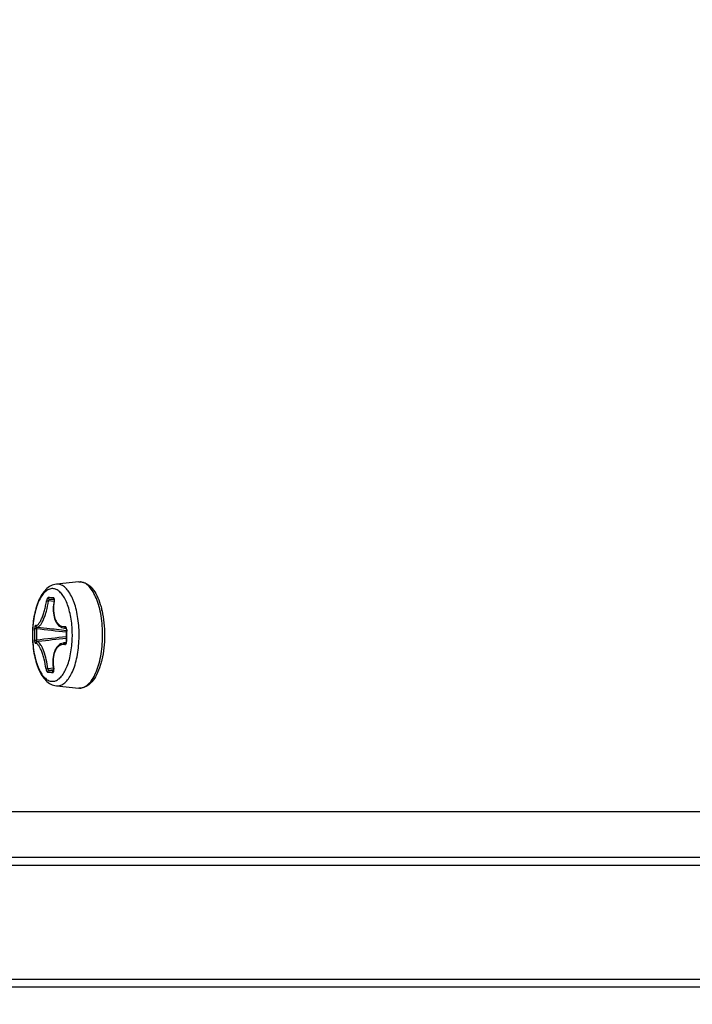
# Model space of a CAD drawing. Header units: millimetres. Extents: x 0 to 420, y 0 to 297.
# Tile 7 of 256: x 88.09 to 92.5, y 56.04 to 62.5. Entities that reach past the tile are written whole.
import ezdxf

# ---------------------------------------------------------------- set-up
doc = ezdxf.new("R2010")
doc.units = ezdxf.units.MM
doc.header["$LTSCALE"] = 23.1
doc.layers.get('0').update_dxf_attribs({"linetype": 'CONTINUOUS'})
doc.layers.add('DIM_PILOTEES', color=7, linetype='CONTINUOUS')
doc.styles.get("Standard").update_dxf_attribs({"font": 'txt', "width": 0.7})
doc.dimstyles.new('DIMSTYLE_1', dxfattribs={"dimtxt": 2.5, "dimasz": 3.5, "dimexe": 2, "dimexo": 0, "dimtad": 1, "dimdec": 0, "dimlfac": 10, "dimdsep": 46, "dimtxsty": 'Standard', "dimblk": '_FILLED', "dimblk1": '_FILLED', "dimblk2": '_FILLED', "dimcen": 0.09, "dimazin": 2, "dimtp": 1.2, "dimtm": 1.2, "dimtfac": 1, "dimtdec": 0, "dimtofl": 0, "dimtmove": 0, "dimatfit": 3, "dimldrblk": '_FILLED', "dimfxl": 0, "dimtolj": 1, "dimarcsym": 0})
doc.dimstyles.new('DIMSTYLE_4', dxfattribs={"dimtxt": 2.5, "dimasz": 3.5, "dimexe": 2, "dimexo": 0, "dimtad": 1, "dimdec": 0, "dimlfac": 10, "dimdsep": 46, "dimtxsty": 'Standard', "dimblk": '_FILLED', "dimblk1": '_FILLED', "dimblk2": '_FILLED', "dimcen": 0.09, "dimazin": 2, "dimtp": 0.8, "dimtm": 0.8, "dimtfac": 1, "dimtdec": 0, "dimtofl": 0, "dimtmove": 0, "dimatfit": 3, "dimldrblk": '_FILLED', "dimfxl": 0, "dimtolj": 1, "dimarcsym": 0})
doc.dimstyles.new('DIMSTYLE_7', dxfattribs={"dimtxt": 2.5, "dimasz": 3.5, "dimexe": 2, "dimexo": 0, "dimtad": 1, "dimlfac": 10, "dimdsep": 46, "dimtxsty": 'Standard', "dimblk": '_FILLED', "dimblk1": '_FILLED', "dimblk2": '_FILLED', "dimcen": 0.09, "dimazin": 2, "dimtp": 0.8, "dimtm": 0.8, "dimtfac": 1, "dimtofl": 0, "dimtmove": 0, "dimatfit": 3, "dimldrblk": '_FILLED', "dimfxl": 0, "dimtolj": 1, "dimarcsym": 0})

# ---------------------------------------------------------------- blocks, each defined once
blk = doc.blocks.new('_FILLED')
at = {"color": 0, "linetype": 'ByBlock'}
blk.add_solid([(0, 0), (-1, 0.1429), (-1, -0.1429)], dxfattribs=at)
blk = doc.blocks.new('*D10')
at = {"layer": 'DIM_PILOTEES', "color": 2, "linetype": 'Continuous'}
for p, q in [((124.1252, 106.0416), (62.1844, 106.0416)), ((64.1844, 106.0416), (64.1844, 79.644)), ((64.1844, 53.2465), (64.1844, 79.644)), ((101.3716, 53.2465), (62.1844, 53.2465))]:
    blk.add_line(p, q, dxfattribs=at)
at = {"layer": 'DIM_PILOTEES', "color": 2, "linetype": 'Continuous', "xscale": 3.5, "yscale": 3.5, "zscale": 3.5}
for p, rotation in [((64.1844, 106.0416), 90), ((64.1844, 53.2465), 270)]:
    blk.add_blockref('_FILLED', p, dxfattribs=dict(at, rotation=rotation))
at = {"layer": 'DIM_PILOTEES', "color": 2, "linetype": 'Continuous', "insert": (61.0594, 82.8955), "char_height": 2.5, "width": 8.571429, "attachment_point": 2, "rotation": 90, "line_spacing_factor": 0.9}
blk.add_mtext('{\\ftxt;\\W0.0001;\\H0.0001;\\~}{\\ftxt;\\W2.2857142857;\\H2.5; }{\\ftxt;\\W0.0001;\\H0.0001;\\~}', dxfattribs=at)
blk = doc.blocks.new('*D11')
at = {"layer": 'DIM_PILOTEES', "color": 2, "linetype": 'Continuous'}
for p, q in [((71.9766, 76.6635), (71.9766, 40.0703)), ((176.2736, 76.6492), (176.2736, 40.0703)), ((71.9766, 42.0703), (124.1251, 42.0703)), ((176.2736, 42.0703), (124.1251, 42.0703))]:
    blk.add_line(p, q, dxfattribs=at)
at = {"layer": 'DIM_PILOTEES', "color": 2, "linetype": 'Continuous', "xscale": 3.5, "yscale": 3.5, "zscale": 3.5, "rotation": 180}
blk.add_blockref('_FILLED', (71.9766, 42.0703), dxfattribs=at)
at = {"layer": 'DIM_PILOTEES', "color": 2, "linetype": 'Continuous', "xscale": 3.5, "yscale": 3.5, "zscale": 3.5}
blk.add_blockref('_FILLED', (176.2736, 42.0703), dxfattribs=at)
at = {"layer": 'DIM_PILOTEES', "color": 2, "linetype": 'Continuous', "insert": (123.9097, 45.1953), "char_height": 2.5, "width": 10.714286, "attachment_point": 2, "line_spacing_factor": 0.9}
blk.add_mtext('{\\ftxt;\\W0.0001;\\H0.0001;\\~}{\\ftxt;\\W2.8571428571;\\H2.5; }{\\ftxt;\\W0.0001;\\H0.0001;\\~}', dxfattribs=at)
blk = doc.blocks.new('*D13')
at = {"layer": 'DIM_PILOTEES', "color": 2, "linetype": 'Continuous'}
for p, q in [((78.3252, 76.657), (78.3252, 46.986)), ((169.9252, 76.657), (169.9252, 46.986)), ((78.3252, 48.986), (124.1252, 48.986)), ((169.9252, 48.986), (124.1252, 48.986))]:
    blk.add_line(p, q, dxfattribs=at)
at = {"layer": 'DIM_PILOTEES', "color": 2, "linetype": 'Continuous', "xscale": 3.5, "yscale": 3.5, "zscale": 3.5, "rotation": 180}
blk.add_blockref('_FILLED', (78.3252, 48.986), dxfattribs=at)
at = {"layer": 'DIM_PILOTEES', "color": 2, "linetype": 'Continuous', "xscale": 3.5, "yscale": 3.5, "zscale": 3.5}
blk.add_blockref('_FILLED', (169.9252, 48.986), dxfattribs=at)
at = {"layer": 'DIM_PILOTEES', "color": 2, "linetype": 'Continuous', "insert": (123.7808, 52.111), "char_height": 2.5, "width": 8.035714, "attachment_point": 2, "line_spacing_factor": 0.9}
blk.add_mtext('{\\ftxt;\\W0.0001;\\H0.0001;\\~}{\\ftxt;\\W2.1428571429;\\H2.5; }{\\ftxt;\\W0.0001;\\H0.0001;\\~}', dxfattribs=at)

msp = doc.modelspace()

# ---------------------------------------------------------------- linework, layer by layer
at = {"color": 7, "linetype": 'Continuous'}
for p, q in [((88.4777, 58.8144), (88.3299, 58.8)), ((88.4777, 58.8144), (88.4888, 58.8147)), ((88.3155, 58.6965), (88.2853, 58.6999)), ((88.3138, 58.6987), (88.3152, 58.6986)), ((88.3143, 58.6859), (88.2778, 58.6897)), ((88.3143, 58.6859), (88.2778, 58.6897)), ((88.316, 58.6888), (88.3149, 58.689)), ((88.1872, 58.5096), (88.2002, 58.509)), ((88.2003, 58.5194), (88.2027, 58.5189)), ((88.2009, 58.5182), (88.2007, 58.5174)), ((88.2027, 58.5189), (88.2037, 58.5187)), ((88.2037, 58.5187), (88.2681, 58.5112)), ((88.2681, 58.5112), (88.268, 58.5112)), ((88.3826, 58.5112), (88.3936, 58.5099)), ((88.3929, 58.5109), (88.3928, 58.5109)), ((88.3974, 58.5005), (88.3954, 58.5006)), ((88.2007, 58.4223), (88.201, 58.4222)), ((88.201, 58.4222), (88.2007, 58.4222)), ((88.2013, 58.4223), (88.201, 58.4222)), ((88.2013, 58.4223), (88.2117, 58.4235)), ((88.204, 58.4223), (88.2013, 58.4223)), ((88.2117, 58.4235), (88.2115, 58.4235)), ((88.3784, 58.4141), (88.3934, 58.4159)), ((88.3923, 58.4141), (88.392, 58.414)), ((88.3968, 58.4236), (88.3948, 58.4237)), ((88.3102, 58.2489), (88.2743, 58.2452)), ((88.3102, 58.2489), (88.2743, 58.2452)), ((88.3118, 58.2379), (88.2816, 58.2347)), ((88.3118, 58.2379), (88.2816, 58.2347)), ((88.3125, 58.2421), (88.3113, 58.2421)), ((88.3132, 58.2345), (88.3129, 58.2393)), ((88.3299, 58.1331), (88.3332, 58.1329)), ((88.3299, 58.1331), (88.4777, 58.1188)), ((88.4819, 58.1185), (88.4777, 58.1188)), ((163.5752, 57.3066), (84.6752, 57.3066)), ((163.5752, 57.0066), (84.6752, 57.0066)), ((86.374, 56.9566), (96.6195, 56.9566)), ((96.6195, 56.2066), (86.374, 56.2066)), ((96.5694, 56.1566), (86.4238, 56.1566))]:
    msp.add_line(p, q, dxfattribs=at)
for points in [[(88.3148, 58.7002), (88.3148, 58.7003), (88.3148, 58.7003), (88.3148, 58.7001), (88.315, 58.6997), (88.3152, 58.699), (88.3153, 58.6981), (88.3155, 58.6969), (88.3155, 58.6955), (88.3155, 58.6939), (88.3153, 58.6922), (88.3151, 58.6904), (88.3127, 58.6771)], [(88.3127, 58.6771), (88.3108, 58.6632), (88.3096, 58.6494), (88.3092, 58.6358), (88.3096, 58.6225), (88.3107, 58.6096), (88.3125, 58.5971), (88.315, 58.5852), (88.3183, 58.574), (88.3222, 58.5634), (88.3269, 58.5537), (88.3321, 58.5448), (88.338, 58.5368), (88.3444, 58.5298), (88.3513, 58.5239), (88.3587, 58.5191), (88.3664, 58.5153), (88.3745, 58.5126), (88.3827, 58.5112)], [(88.3926, 58.5112), (88.3927, 58.5111), (88.3929, 58.5109), (88.3933, 58.5103)], [(88.3933, 58.5103), (88.3938, 58.5095), (88.3942, 58.5085), (88.3946, 58.5072), (88.395, 58.5057), (88.3952, 58.5041), (88.3954, 58.5023), (88.3954, 58.5006)], [(88.3954, 58.5006), (88.395, 58.4892), (88.3947, 58.4757), (88.3945, 58.4623), (88.3945, 58.4488), (88.3946, 58.4353), (88.3948, 58.4237)], [(88.3785, 58.4141), (88.3737, 58.4134), (88.3656, 58.4112), (88.3577, 58.4079), (88.3503, 58.4034), (88.3433, 58.3979), (88.3368, 58.3914), (88.3309, 58.3839), (88.3255, 58.3754), (88.3207, 58.366), (88.3166, 58.3558), (88.3131, 58.3448), (88.3104, 58.3332), (88.3084, 58.321), (88.3071, 58.3083), (88.3065, 58.2952), (88.3067, 58.2817), (88.3076, 58.268), (88.3093, 58.2542), (88.3113, 58.2421)], [(88.3935, 58.416), (88.393, 58.415), (88.3926, 58.4143), (88.3923, 58.414)], [(88.3948, 58.4237), (88.3947, 58.4218), (88.3945, 58.4201), (88.3943, 58.4185), (88.3939, 58.4172), (88.3935, 58.416)], [(88.3113, 58.2421), (88.3116, 58.2402), (88.3118, 58.2382), (88.3119, 58.2364), (88.3118, 58.2348), (88.3117, 58.2335), (88.3115, 58.2325), (88.3113, 58.2318), (88.3112, 58.2314)]]:
    msp.add_lwpolyline(points, dxfattribs=at)
for centre, radius, start, end in [((88.3358, 58.7384), 0.0619, 87.54974, 95.53997), ((88.4838, 58.7502), 0.0644, 85.5449, 87.53715), ((88.164, 55.7115), 3.0025, 87.53024, 87.83536), ((88.1744, 55.7591), 2.9429, 87.53046, 87.83923), ((88.1331, 54.9888), 3.7258, 87.27165, 87.53472), ((88.1492, 55.1667), 3.5358, 87.33272, 87.5371), ((88.3192, 58.7067), 0.00826, 239.99122, 252.52279), ((88.2736, 58.6976), 0.0433, 348.36471, 350.2371), ((88.2728, 58.6977), 0.0441, 350.23447, 352.16776), ((88.0602, 58.495), 0.5839, 12.80418, 13.26785), ((89.4524, 58.4611), 1.2661, 177.80424, 181.28767), ((89.4549, 58.4609), 1.2556, 177.80205, 181.28548), ((89.9687, 73.113), 14.7107, 263.09527, 263.85862), ((90.1559, 74.7284), 16.3266, 263.36034, 263.80923), ((88.389, 58.5672), 0.0564, 263.5338, 273.77343), ((88.3937, 58.5174), 0.00656, 260.36738, 261.95936), ((88.3929, 58.5066), 0.00435, 90.79436, 92.34679), ((87.7312, 58.4666), 0.7035, 356.24278, 3.15036), ((89.9124, 43.7659), 14.7665, 95.9, 96.66073), ((90.0025, 43.0165), 15.5107, 95.95049, 96.6298), ((89.7958, 58.4509), 1.3993, 177.9671, 181.11891), ((87.7061, 58.4666), 0.7732, 356.9706, 2.47802), ((88.3924, 58.4184), 0.00439, 264.56723, 269.26128), ((88.3509, 59.6523), 1.4317, 266.90231, 267.54238), ((88.3577, 59.6375), 1.4049, 266.89696, 267.54392), ((88.3638, 59.9598), 1.7395, 267.55205, 268.11538), ((88.3696, 59.9174), 1.685, 267.54838, 268.0305), ((88.2692, 58.2339), 0.044, 6.99285, 10.73697), ((88.4838, 58.1827), 0.0642, 267.53833, 268.31469)]:
    msp.add_arc(centre, radius, start, end, dxfattribs=at)
for points, knots in [([(88.3299, 58.8), (88.317, 58.7988), (88.2912, 58.7906), (88.2589, 58.7655), (88.2325, 58.7309), (88.2111, 58.6887), (88.1942, 58.6398), (88.1774, 58.5656), (88.1694, 58.4666), (88.1774, 58.3676), (88.1942, 58.2933), (88.2111, 58.2444), (88.2325, 58.2022), (88.2589, 58.1677), (88.2912, 58.1425), (88.317, 58.1344), (88.3299, 58.1331)], [0, 0, 0, 0, 0.048999, 0.099222, 0.15299, 0.212252, 0.277583, 0.34837, 0.500006, 0.65164, 0.722426, 0.787756, 0.847015, 0.900781, 0.950999, 1, 1, 1, 1]), ([(88.3064, 58.7706), (88.2978, 58.7709), (88.279, 58.7671), (88.2537, 58.7493), (88.2312, 58.7213), (88.2115, 58.684), (88.1953, 58.6387), (88.1832, 58.587), (88.1755, 58.5308), (88.1716, 58.4529), (88.1772, 58.3758), (88.1927, 58.3037), (88.2082, 58.2571), (88.2273, 58.2182), (88.2493, 58.1884), (88.274, 58.1685), (88.2928, 58.163), (88.3016, 58.1626)], [0, 0, 0, 0, 0.036611, 0.078228, 0.128201, 0.187532, 0.255678, 0.331164, 0.411923, 0.495532, 0.660723, 0.737372, 0.807034, 0.868099, 0.919813, 0.962826, 1, 1, 1, 1]), ([(88.4336, 58.5052), (88.4317, 58.5398), (88.4253, 58.5899), (88.4084, 58.6522), (88.3928, 58.6918), (88.3745, 58.7244), (88.3539, 58.7493), (88.3312, 58.7657), (88.3144, 58.7702), (88.3064, 58.7706)], [0, 0, 0, 0, 0.33075, 0.481199, 0.617087, 0.736212, 0.837925, 0.924043, 1, 1, 1, 1]), ([(88.4785, 58.5), (88.4777, 58.5199), (88.4745, 58.5587), (88.4652, 58.6146), (88.4538, 58.6583), (88.4426, 58.6902), (88.4308, 58.7179), (88.4145, 58.7478), (88.3916, 58.7761), (88.3663, 58.7947), (88.3473, 58.7999), (88.3385, 58.8003)], [0, 0, 0, 0, 0.168727, 0.330474, 0.481171, 0.551305, 0.617476, 0.736884, 0.838662, 0.924539, 1, 1, 1, 1]), ([(88.4819, 58.1185), (88.4918, 58.1182), (88.5132, 58.1228), (88.5418, 58.1433), (88.5674, 58.1753), (88.5897, 58.2178), (88.6082, 58.2693), (88.622, 58.328), (88.6309, 58.3919), (88.6343, 58.4586), (88.6322, 58.5256), (88.6246, 58.5904), (88.6119, 58.6506), (88.5945, 58.704), (88.573, 58.7487), (88.5481, 58.7833), (88.5203, 58.8066), (88.4988, 58.8137), (88.4888, 58.8145)], [0, 0, 0, 0, 0.036585, 0.07823, 0.12818, 0.187392, 0.255329, 0.330539, 0.410994, 0.494312, 0.577937, 0.659293, 0.735941, 0.805754, 0.867117, 0.919238, 0.96265, 1, 1, 1, 1]), ([(88.4888, 58.8147), (88.4959, 58.8144), (88.5102, 58.8118), (88.5377, 58.7994), (88.5686, 58.7708), (88.5976, 58.7236), (88.6119, 58.6867), (88.6182, 58.6666)], [0, 0, 0, 0, 0.101934, 0.20635, 0.432164, 0.69504, 1, 1, 1, 1]), ([(88.2774, 58.7119), (88.2761, 58.7119), (88.2731, 58.7101), (88.2699, 58.7054), (88.2671, 58.6988), (88.2658, 58.6937), (88.2654, 58.691)], [0, 0, 0, 0, 0.152081, 0.3802, 0.674814, 1, 1, 1, 1]), ([(88.2774, 58.7119), (88.2769, 58.7092), (88.2778, 58.7034), (88.2828, 58.7002), (88.2853, 58.6999)], [0, 0, 0, 0, 0.51552, 1, 1, 1, 1]), ([(88.2853, 58.6999), (88.2836, 58.7), (88.2799, 58.6962), (88.2784, 58.6923), (88.2778, 58.6897)], [0, 0, 0, 0, 0.395798, 1, 1, 1, 1]), ([(88.3105, 58.7104), (88.3101, 58.7084), (88.3104, 58.704), (88.3133, 58.7005), (88.315, 58.6995)], [0, 0, 0, 0, 0.514194, 1, 1, 1, 1]), ([(88.3169, 58.6983), (88.3168, 58.6999), (88.3165, 58.7029), (88.3153, 58.7068), (88.3133, 58.7096), (88.3114, 58.7104), (88.3105, 58.7104)], [0, 0, 0, 0, 0.330965, 0.605312, 0.820685, 1, 1, 1, 1]), ([(88.3165, 58.6917), (88.3167, 58.6934), (88.3169, 58.6955), (88.3169, 58.6977), (88.3169, 58.6983)], [0, 0, 0, 0, 0.758954, 1, 1, 1, 1]), ([(88.1934, 58.5296), (88.1948, 58.5292), (88.1979, 58.5289), (88.2027, 58.5304), (88.2076, 58.5337), (88.2148, 58.5407), (88.2238, 58.5538), (88.2338, 58.574), (88.2435, 58.599), (88.2522, 58.6277), (88.2597, 58.6587), (88.2637, 58.6802), (88.2654, 58.691)], [0, 0, 0, 0, 0.023321, 0.049166, 0.080004, 0.117223, 0.212628, 0.335582, 0.482225, 0.646611, 0.821678, 1, 1, 1, 1]), ([(88.2037, 58.5187), (88.2114, 58.5178), (88.2242, 58.5291), (88.2358, 58.5469), (88.2464, 58.5685), (88.2561, 58.5946), (88.2681, 58.6352), (88.2746, 58.6675), (88.2778, 58.6897)], [0, 0, 0, 0, 0.12024, 0.218668, 0.342884, 0.489123, 0.651827, 1, 1, 1, 1]), ([(88.2654, 58.691), (88.2671, 58.6912), (88.2713, 58.6908), (88.2754, 58.6902), (88.2778, 58.6897)], [0, 0, 0, 0, 0.412117, 1, 1, 1, 1]), ([(88.316, 58.6888), (88.3117, 58.6678), (88.308, 58.6271), (88.3167, 58.5784), (88.3328, 58.548), (88.3478, 58.5319), (88.3659, 58.5223), (88.379, 58.5209), (88.3854, 58.5213)], [0, 0, 0, 0, 0.313766, 0.590336, 0.707998, 0.812016, 0.906876, 1, 1, 1, 1]), ([(88.6182, 58.6666), (88.6192, 58.6636), (88.6229, 58.6511), (88.6262, 58.6386), (88.6285, 58.629)], [0, 0, 0, 0, 0.244519, 1, 1, 1, 1]), ([(88.6295, 58.6244), (88.6354, 58.5988), (88.6439, 58.5454), (88.6478, 58.4639), (88.6433, 58.3826), (88.6345, 58.3295), (88.6284, 58.3039)], [0, 0, 0, 0, 0.244626, 0.500757, 0.756497, 1, 1, 1, 1]), ([(88.1934, 58.5296), (88.1927, 58.5298), (88.1912, 58.5286), (88.1902, 58.5266), (88.1888, 58.5229), (88.1878, 58.5172), (88.1873, 58.5123), (88.1872, 58.5096)], [0, 0, 0, 0, 0.107961, 0.200188, 0.320577, 0.632008, 1, 1, 1, 1]), ([(88.1934, 58.5296), (88.1933, 58.5274), (88.1944, 58.5228), (88.1982, 58.52), (88.2003, 58.5194)], [0, 0, 0, 0, 0.505341, 1, 1, 1, 1]), ([(88.2007, 58.5174), (88.2006, 58.5169), (88.2002, 58.5141), (88.2001, 58.5113), (88.2002, 58.509)], [0, 0, 0, 0, 0.193561, 1, 1, 1, 1]), ([(88.2015, 58.5191), (88.2015, 58.5191), (88.2012, 58.5189), (88.201, 58.5185), (88.2009, 58.5182)], [0, 0, 0, 0, 0.168899, 1, 1, 1, 1]), ([(88.3956, 58.5123), (88.3947, 58.5148), (88.3924, 58.5192), (88.3875, 58.5214), (88.3854, 58.5213)], [0, 0, 0, 0, 0.563219, 1, 1, 1, 1]), ([(88.3854, 58.5213), (88.3854, 58.5189), (88.3865, 58.5143), (88.3905, 58.5113), (88.3926, 58.5109)], [0, 0, 0, 0, 0.533297, 1, 1, 1, 1]), ([(88.3974, 58.5005), (88.3974, 58.5016), (88.3974, 58.5056), (88.3967, 58.5096), (88.3956, 58.5123)], [0, 0, 0, 0, 0.260129, 1, 1, 1, 1]), ([(88.1866, 58.4326), (88.1882, 58.4325), (88.1926, 58.4326), (88.1969, 58.4326), (88.1996, 58.4327)], [0, 0, 0, 0, 0.379796, 1, 1, 1, 1]), ([(88.1866, 58.4326), (88.1867, 58.4276), (88.1872, 58.4216), (88.1893, 58.4152), (88.1903, 58.4131), (88.1917, 58.4117), (88.1925, 58.4118)], [0, 0, 0, 0, 0.671625, 0.79368, 0.888487, 1, 1, 1, 1]), ([(88.1925, 58.4118), (88.1924, 58.4142), (88.1938, 58.4192), (88.1984, 58.4219), (88.2007, 58.4222)], [0, 0, 0, 0, 0.505528, 1, 1, 1, 1]), ([(88.2619, 58.2443), (88.2588, 58.2659), (88.2527, 58.2975), (88.2414, 58.3373), (88.2321, 58.363), (88.2224, 58.3841), (88.2137, 58.3981), (88.2065, 58.4059), (88.2008, 58.4105), (88.1955, 58.4123), (88.1925, 58.4118)], [0, 0, 0, 0, 0.348011, 0.511658, 0.658816, 0.783395, 0.88119, 0.919644, 0.951513, 1, 1, 1, 1]), ([(88.1996, 58.4327), (88.1996, 58.4315), (88.1995, 58.4291), (88.1997, 58.4259), (88.2, 58.4238), (88.2004, 58.4225), (88.2007, 58.4223)], [0, 0, 0, 0, 0.353907, 0.661091, 0.88388, 1, 1, 1, 1]), ([(88.21, 58.4204), (88.2095, 58.4206), (88.2076, 58.4215), (88.2056, 58.4221), (88.204, 58.4223)], [0, 0, 0, 0, 0.268576, 1, 1, 1, 1]), ([(88.2743, 58.2452), (88.2716, 58.2655), (88.2647, 58.3042), (88.2518, 58.3498), (88.2392, 58.381), (88.2298, 58.3989), (88.2206, 58.4121), (88.2135, 58.4185), (88.21, 58.4204)], [0, 0, 0, 0, 0.322362, 0.619441, 0.746114, 0.852849, 0.937387, 1, 1, 1, 1]), ([(88.3016, 58.1626), (88.3095, 58.1622), (88.3265, 58.1653), (88.3498, 58.18), (88.371, 58.2036), (88.3899, 58.2352), (88.406, 58.274), (88.4239, 58.3358), (88.4309, 58.3859), (88.4332, 58.4205)], [0, 0, 0, 0, 0.076213, 0.161239, 0.261523, 0.379553, 0.515028, 0.665896, 1, 1, 1, 1]), ([(88.3845, 58.4036), (88.3782, 58.4044), (88.3651, 58.4038), (88.3468, 58.3955), (88.3315, 58.3805), (88.3197, 58.3597), (88.3116, 58.3343), (88.3061, 58.2946), (88.3085, 58.2631), (88.3125, 58.2421)], [0, 0, 0, 0, 0.094155, 0.188536, 0.291174, 0.407348, 0.538652, 0.683691, 1, 1, 1, 1]), ([(88.3332, 58.1329), (88.342, 58.1325), (88.3611, 58.136), (88.3872, 58.1529), (88.4108, 58.1798), (88.4317, 58.2159), (88.4495, 58.26), (88.4689, 58.3301), (88.4761, 58.3867), (88.4782, 58.4257)], [0, 0, 0, 0, 0.075659, 0.16041, 0.260779, 0.379159, 0.515086, 0.66631, 1, 1, 1, 1]), ([(88.3845, 58.4036), (88.3845, 58.406), (88.3857, 58.4107), (88.3899, 58.4137), (88.392, 58.414)], [0, 0, 0, 0, 0.532597, 1, 1, 1, 1]), ([(88.3845, 58.4036), (88.3855, 58.4035), (88.3879, 58.4037), (88.3923, 58.4065), (88.3943, 58.4104), (88.3953, 58.4131)], [0, 0, 0, 0, 0.210951, 0.439158, 1, 1, 1, 1]), ([(88.3953, 58.4131), (88.3955, 58.4139), (88.3965, 58.4173), (88.3968, 58.4209), (88.3968, 58.4236)], [0, 0, 0, 0, 0.238752, 1, 1, 1, 1]), ([(88.6182, 58.2665), (88.6116, 58.2455), (88.5967, 58.2074), (88.5662, 58.159), (88.5333, 58.1306), (88.5042, 58.1196), (88.4892, 58.1182), (88.4819, 58.1185)], [0, 0, 0, 0, 0.306445, 0.568785, 0.793272, 0.89761, 1, 1, 1, 1]), ([(88.6284, 58.3039), (88.6277, 58.3007), (88.6246, 58.2881), (88.6211, 58.2757), (88.6182, 58.2665)], [0, 0, 0, 0, 0.255365, 1, 1, 1, 1]), ([(88.2619, 58.2443), (88.2636, 58.2439), (88.2678, 58.2443), (88.2719, 58.2447), (88.2743, 58.2452)], [0, 0, 0, 0, 0.412048, 1, 1, 1, 1]), ([(88.2619, 58.2443), (88.2626, 58.2391), (88.2647, 58.232), (88.2692, 58.2248), (88.2722, 58.2228), (88.2735, 58.2227)], [0, 0, 0, 0, 0.614482, 0.845784, 1, 1, 1, 1]), ([(88.2735, 58.2227), (88.273, 58.2254), (88.2741, 58.2311), (88.2791, 58.2344), (88.2816, 58.2347)], [0, 0, 0, 0, 0.514456, 1, 1, 1, 1]), ([(88.2743, 58.2452), (88.2749, 58.2426), (88.2764, 58.2386), (88.2799, 58.2347), (88.2816, 58.2347)], [0, 0, 0, 0, 0.600256, 1, 1, 1, 1]), ([(88.3066, 58.2213), (88.3062, 58.2234), (88.3067, 58.2279), (88.3096, 58.2313), (88.3114, 58.2323)], [0, 0, 0, 0, 0.512761, 1, 1, 1, 1]), ([(88.3066, 58.2213), (88.3075, 58.2212), (88.3097, 58.222), (88.3118, 58.2251), (88.313, 58.2294), (88.3132, 58.2327), (88.3132, 58.2345)], [0, 0, 0, 0, 0.174884, 0.387035, 0.663541, 1, 1, 1, 1])]:
    msp.add_open_spline(points, degree=3, knots=knots, dxfattribs=at)
msp.add_open_spline([(88.392, 58.414), (88.3875, 58.4146), (88.3829, 58.4146), (88.3785, 58.4141)], degree=3, dxfattribs=at)

# ---------------------------------------------------------------- dimensions: what is measured, and where the dimension line sits
at = {"layer": 'DIM_PILOTEES', "color": 2, "linetype": 'Continuous'}
for base, p1, p2, angle, text, dimstyle, picture, middle in [((64.1844, 53.2465), (124.1252, 106.0416), (101.3716, 53.2465), 270, '{\\ftxt;\\W0.0001;\\H0.0001;\\~}{\\ftxt;\\W2.2857142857;\\H2.5; }{\\ftxt;\\W0.0001;\\H0.0001;\\~}', 'DIMSTYLE_4', '*D10', (64.1844, 82.5384)), ((78.3252, 48.986), (169.9252, 76.657), (78.3252, 76.657), 180, '{\\ftxt;\\W0.0001;\\H0.0001;\\~}{\\ftxt;\\W2.1428571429;\\H2.5; }{\\ftxt;\\W0.0001;\\H0.0001;\\~}', 'DIMSTYLE_7', '*D13', (123.4237, 48.986))]:
    dim = msp.add_linear_dim(base=base, p1=p1, p2=p2, angle=angle, text=text, dimstyle=dimstyle, dxfattribs=at)
    dim.commit()
    dim.dimension.update_dxf_attribs({"geometry": picture, "text_midpoint": middle, "dimtype": 160})
dim = msp.add_linear_dim(base=(176.2736, 42.0703), p1=(71.9766, 76.6635), p2=(176.2736, 76.6492), text='{\\ftxt;\\W0.0001;\\H0.0001;\\~}{\\ftxt;\\W2.8571428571;\\H2.5; }{\\ftxt;\\W0.0001;\\H0.0001;\\~}', dimstyle='DIMSTYLE_1', dxfattribs=at)
dim.commit()
dim.dimension.update_dxf_attribs({"geometry": '*D11', "text_midpoint": (123.5525, 42.0703), "dimtype": 160})

doc.saveas('drawing.dxf')
